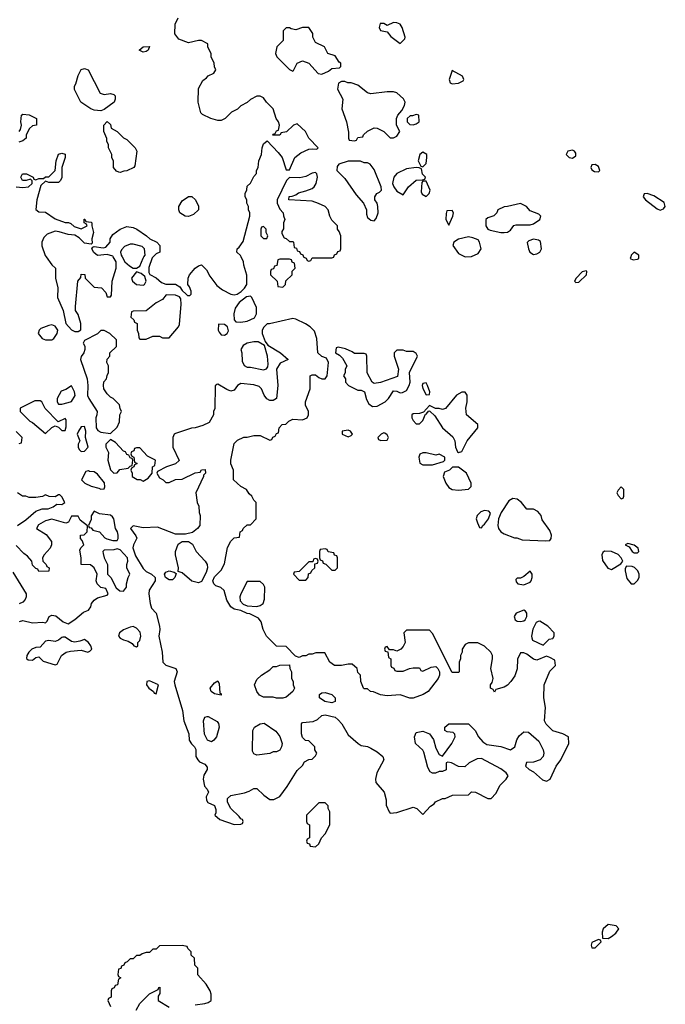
# Model space of a CAD drawing. Header units: inches. Extents: x 2601682 to 2755810, y 449311 to 584050.
# Tile 134 of 256: x 2661671 to 2665641, y 485407 to 491458. Entities that reach past the tile are written whole.
import ezdxf

# ---------------------------------------------------------------- set-up
doc = ezdxf.new("R2010")
doc.units = ezdxf.units.IN
doc.header["$MEASUREMENT"] = 0
doc.layers.add('C6468', color=7, linetype='Continuous')
doc.layers.add('C6469', color=7, linetype='Continuous')

msp = doc.modelspace()

# ---------------------------------------------------------------- linework, layer by layer
at = {"layer": 'C6468', "color": 2, "elevation": 18}
for points in [[(2661833.9, 490000), (2661870, 489951.3), (2661891.3, 489930), (2661891.1, 489868.9), (2661906.8, 489810), (2661904, 489750), (2661939.1, 489670), (2661956, 489590), (2661990, 489551), (2662010, 489542), (2662030, 489542), (2662047.3, 489552.7), (2662048, 489590), (2662030, 489646), (2662015.3, 489670), (2662015.3, 489695.3), (2662029.1, 489850.9), (2662047.3, 489872.7), (2662050, 489894), (2662072, 489892), (2662074, 489870), (2662130, 489814), (2662174, 489810), (2662202, 489782), (2662210, 489754), (2662230, 489754), (2662235.3, 489764.7), (2662239, 489850), (2662265.2, 489930), (2662264, 489970), (2662246.4, 490000)], [(2662301.7, 490000), (2662318.8, 489970), (2662345.5, 489945.5), (2662370, 489931), (2662390, 489931), (2662410, 489942), (2662430, 489992), (2662435.3, 490000)], [(2662492, 490000), (2662486, 489994), (2662465.4, 489934.6), (2662464.7, 489904.7), (2662471.6, 489891.6), (2662510, 489871.3), (2662543.6, 489843.6), (2662570, 489832), (2662630, 489832), (2662656.9, 489816.9), (2662670, 489794), (2662694, 489770), (2662703.6, 489763.6), (2662718, 489762), (2662726, 489770), (2662726, 489790), (2662716.4, 489816.4), (2662706, 489830), (2662708, 489870), (2662715.3, 489890), (2662749.4, 489930.6), (2662770, 489946), (2662790, 489951), (2662819.8, 489919.8), (2662841.4, 489881.4), (2662883.5, 489823.5), (2662918, 489798), (2662970, 489771), (2662990, 489766), (2663009.1, 489770.9), (2663033.2, 489786.8), (2663053.2, 489806.8), (2663068, 489830), (2663068.4, 489888.4), (2663048.7, 489950), (2663048, 489970), (2663032.7, 490000)], [(2663417.3, 490000), (2663418, 489998), (2663432.7, 489992.7), (2663438, 489978), (2663450, 489974), (2663462, 489978), (2663470, 489994), (2663590, 489994), (2663602, 489998), (2663602.7, 490000)], [(2665428, 490000), (2665424.7, 489990), (2665442.8, 489982.8), (2665470, 489986.8), (2665478, 489990), (2665478.5, 490000)], [(2661667.3, 488852.7), (2661682, 488858), (2661686, 488890), (2661650, 488926)], [(2661658, 488350), (2661710, 488384.7), (2661770, 488438), (2661810, 488452), (2661847.3, 488452.7), (2661876.4, 488463.6), (2661900.4, 488479.6), (2661930, 488478), (2661948, 488490), (2661930, 488526), (2661918, 488538), (2661910, 488538), (2661890, 488526), (2661852.7, 488527.3), (2661830, 488538), (2661811.6, 488528.4), (2661770, 488522), (2661730, 488522), (2661710, 488528.7), (2661689.3, 488529.3), (2661658, 488550)], [(2661670, 487758.8), (2661690, 487766), (2661750, 487750.8), (2661814.4, 487754.4), (2661830, 487751.3), (2661839.3, 487760.7), (2661853.2, 487790), (2661870, 487799.3), (2661894.6, 487794.6), (2661938, 487758), (2661970, 487746), (2662010, 487771), (2662063.7, 487816.3), (2662095.3, 487830), (2662109, 487850), (2662113.2, 487870), (2662129.4, 487890.6), (2662150, 487904), (2662210, 487922), (2662215.3, 487930), (2662202, 487962), (2662170, 487968), (2662148.7, 487990), (2662142, 488010), (2662148, 488050), (2662128.4, 488088.4), (2662107.3, 488107.3), (2662048.7, 488108.7), (2662049, 488150), (2662042, 488198), (2662047.3, 488212.7), (2662066, 488230), (2662056.4, 488256.4), (2662046, 488270), (2662046, 488290), (2662067.3, 488292.7), (2662086, 488310), (2662087.3, 488347.3), (2662043.1, 488383.1), (2662030, 488406), (2661990, 488406), (2661972, 488370), (2661955.3, 488364.7), (2661870, 488388), (2661830, 488379), (2661787.1, 488352.9), (2661774, 488330), (2661834.4, 488294.4), (2661866, 488250), (2661866, 488230), (2661858, 488210), (2661822, 488170), (2661812, 488150), (2661814, 488130), (2661834, 488110), (2661838, 488098), (2661852, 488090), (2661850, 488068), (2661790, 488066), (2661782, 488082), (2661770, 488086), (2661750, 488106), (2661746, 488130), (2661720.4, 488160.4), (2661696.4, 488176.4), (2661650, 488226)], [(2661630, 488062), (2661711.3, 487930), (2661712, 487910), (2661705.4, 487894.6), (2661690, 487878), (2661668.9, 487868.9)], [(2662750, 485404.7), (2662808.9, 485411.1), (2662830, 485418), (2662848, 485430), (2662848.7, 485470), (2662842, 485490), (2662818, 485530), (2662767.3, 485587.3), (2662766, 485630), (2662748.4, 485648.4), (2662746, 485690), (2662726, 485710), (2662726, 485730), (2662706, 485750), (2662702, 485762), (2662670, 485768), (2662530, 485766), (2662510, 485746), (2662490, 485746), (2662470, 485726), (2662450, 485726), (2662423.6, 485716.4), (2662410, 485706), (2662390, 485706), (2662370, 485686), (2662350, 485686), (2662332.7, 485667.3), (2662318, 485662), (2662312.7, 485647.3), (2662298, 485642), (2662292.7, 485627.3), (2662278, 485622), (2662274, 485590), (2662278, 485578), (2662294, 485570), (2662278, 485562), (2662272.7, 485527.3), (2662258, 485522), (2662252.7, 485507.3), (2662238, 485502), (2662234, 485490), (2662234, 485450), (2662218, 485442), (2662214, 485430), (2662230, 485394)], [(2662388.4, 485371.6), (2662410, 485412), (2662470, 485472), (2662522, 485498), (2662526, 485510), (2662532, 485512), (2662532.7, 485472.7), (2662523.6, 485456.4), (2662522, 485430), (2662591.3, 485390)]]:
    msp.add_lwpolyline(points, dxfattribs=at)
for points in [[(2663330, 489986), (2663270, 489986), (2663258, 489982), (2663252.7, 489947.3), (2663238, 489942), (2663232.7, 489927.3), (2663218, 489922), (2663214, 489910), (2663214, 489890), (2663254, 489850), (2663258, 489818), (2663290, 489814), (2663306, 489830), (2663307.3, 489852.7), (2663346, 489890), (2663347.3, 489912.7), (2663366, 489930), (2663362, 489962), (2663347.3, 489967.3), (2663342, 489982)], [(2662390, 489908.7), (2662358, 489870), (2662364.7, 489850), (2662390, 489831), (2662430, 489826), (2662438, 489830), (2662448.7, 489850), (2662440.4, 489880.4), (2662418, 489898)], [(2665154, 489914), (2665130, 489908), (2665092, 489870), (2665082, 489850), (2665090, 489842), (2665110, 489844.7), (2665155.3, 489890), (2665158, 489910)], [(2662572.7, 489767.3), (2662550, 489738), (2662510, 489718), (2662450, 489668), (2662370, 489666), (2662358, 489662), (2662354, 489630), (2662372.7, 489612.7), (2662378, 489598), (2662394, 489590), (2662394, 489550), (2662402, 489530), (2662403.6, 489503.6), (2662410, 489494), (2662450, 489494), (2662490, 489512), (2662530, 489512), (2662550, 489502), (2662590, 489502), (2662648, 489570), (2662654.6, 489585.4), (2662664, 489710), (2662662, 489742), (2662654.6, 489754.6), (2662630, 489764)], [(2663090, 489758), (2663066.4, 489753.6), (2663020.5, 489719.5), (2662995.9, 489684.1), (2662987.3, 489650), (2662990, 489614), (2663001, 489601), (2663030, 489598), (2663070, 489604.7), (2663114.6, 489625.4), (2663128, 489650), (2663128, 489690), (2663098, 489750)], [(2663350, 489622), (2663208, 489588), (2663192, 489588), (2663171.6, 489568.4), (2663162, 489550), (2663162, 489530), (2663181, 489481), (2663196.9, 489456.9), (2663274.8, 489410), (2663322, 489370), (2663273.7, 489346.3), (2663250.8, 489310), (2663258, 489210), (2663251.1, 489128.9), (2663230, 489118), (2663210, 489118), (2663190, 489128.7), (2663175.3, 489150), (2663158, 489190), (2663143.1, 489203.1), (2663110, 489214), (2663030, 489222), (2663010.9, 489209.1), (2662990, 489182), (2662970, 489175.3), (2662944.7, 489184.7), (2662890, 489218), (2662883.6, 489216.4), (2662872.7, 489207.3), (2662871.1, 489068.9), (2662862, 489050), (2662862, 489030), (2662836.9, 488983.1), (2662796.9, 488963.1), (2662751.1, 488948.9), (2662727.3, 488947.3), (2662630, 488915.3), (2662622, 488910), (2662612, 488890), (2662612, 488830), (2662651.6, 488748.4), (2662630, 488728), (2662574, 488710), (2662518, 488682), (2662514, 488670), (2662530, 488642), (2662554, 488630), (2662570, 488614), (2662590, 488614), (2662628.4, 488631.6), (2662670, 488634), (2662750, 488672), (2662782, 488678), (2662790, 488692), (2662812.7, 488692.7), (2662814, 488670), (2662802, 488658), (2662802, 488650), (2662754, 488550), (2662762, 488490), (2662772.7, 488467.3), (2662774, 488430), (2662782, 488410), (2662778, 488350), (2662764.7, 488330), (2662734.4, 488305.6), (2662690, 488295.3), (2662630, 488295.3), (2662518.6, 488338.6), (2662430, 488335.3), (2662370, 488348), (2662352, 488330), (2662385.4, 488285.4), (2662391.1, 488271.1), (2662370.8, 488230), (2662367.7, 488212.3), (2662382.5, 488162.5), (2662430, 488084.7), (2662450, 488066), (2662482, 488050), (2662504.7, 488030), (2662504.7, 488010), (2662468.2, 487951.8), (2662464.9, 487930), (2662472.7, 487870), (2662482.3, 487842.3), (2662510.6, 487810), (2662530.7, 487730), (2662533.4, 487710), (2662527.7, 487670), (2662548, 487570), (2662550.8, 487510), (2662570.4, 487490.4), (2662631.3, 487471.3), (2662640.3, 487450), (2662622, 487390), (2662624.9, 487370), (2662672.8, 487212.8), (2662680.7, 487150), (2662710.5, 487070), (2662714, 487030), (2662727.7, 487007.7), (2662746, 486990), (2662753.7, 486973.7), (2662754.8, 486930), (2662766, 486910), (2662777.3, 486897.3), (2662810, 486882), (2662823.6, 486863.6), (2662824.7, 486850), (2662804, 486816), (2662799.1, 486790), (2662807.7, 486747.7), (2662824.7, 486730), (2662831.3, 486710), (2662818.8, 486681.2), (2662820.5, 486660.5), (2662828, 486648), (2662868.1, 486628.1), (2662876.8, 486603.2), (2662876.8, 486583.2), (2662871.3, 486570), (2662902, 486542), (2662990, 486512), (2663030, 486514), (2663042, 486518), (2663046, 486530), (2663042, 486542), (2663030, 486546), (2663020.4, 486560.4), (2662969.4, 486609.4), (2662949, 486650), (2662950, 486672), (2662969.3, 486690.7), (2663054, 486706), (2663083.1, 486716.9), (2663110, 486734), (2663130, 486734), (2663171.6, 486691.6), (2663210, 486664.7), (2663234, 486666), (2663270, 486684.7), (2663315.5, 486744.5), (2663376.4, 486843.6), (2663410, 486874), (2663423.1, 486896.9), (2663450, 486912), (2663470, 486914), (2663490, 486934), (2663498, 486950), (2663486, 486970), (2663486, 486990), (2663450, 487026), (2663428.4, 487028.4), (2663410, 487046), (2663404, 487070), (2663404, 487130), (2663410, 487138), (2663476, 487144), (2663502, 487158), (2663530, 487181), (2663550, 487186), (2663610, 487170.8), (2663630, 487156), (2663651.3, 487130), (2663690, 487062), (2663752, 487010), (2663770, 486998), (2663810, 486991), (2663830, 486981), (2663870, 486958.8), (2663904.7, 486930), (2663911, 486910), (2663866.8, 486830), (2663858, 486790), (2663862, 486770), (2663911.3, 486710), (2663923.6, 486663.6), (2663924.7, 486630), (2663942, 486590), (2663950, 486582), (2663990, 486584.7), (2664090, 486618), (2664114, 486610), (2664150, 486574), (2664196.4, 486623.6), (2664220.4, 486639.6), (2664228.9, 486651.1), (2664270, 486672), (2664287.3, 486672.7), (2664332.7, 486692.7), (2664430, 486694), (2664450, 486712), (2664474, 486710), (2664550, 486671.3), (2664570, 486672), (2664598, 486702), (2664626.3, 486753.7), (2664662, 486790), (2664675.3, 486810), (2664662, 486830), (2664630, 486854), (2664510, 486918), (2664483.6, 486916.4), (2664434, 486890), (2664407.3, 486867.3), (2664370, 486868), (2664326, 486890), (2664304.7, 486895.3), (2664294, 486890), (2664292.7, 486847.3), (2664270, 486838), (2664250, 486838), (2664228.4, 486828.4), (2664210, 486828), (2664194.6, 486834.6), (2664181.5, 486861.5), (2664156.6, 486956.6), (2664150, 486968.7), (2664104, 487010), (2664099, 487050), (2664110, 487078), (2664150, 487086), (2664192, 487070), (2664214.8, 487034.8), (2664230, 486982), (2664250, 486942), (2664270, 486931.3), (2664329, 487010), (2664348, 487050), (2664347.3, 487067.3), (2664336.4, 487076.4), (2664300.4, 487080.4), (2664286, 487090), (2664286, 487110), (2664310, 487131), (2664430, 487131), (2664471.3, 487090), (2664492, 487050), (2664519.6, 487019.6), (2664543.6, 487003.6), (2664630, 486991.3), (2664690, 486971.3), (2664715.3, 486990), (2664728.4, 487031.6), (2664743.1, 487056.9), (2664770, 487082), (2664799.6, 487079.6), (2664863.6, 487023.6), (2664890.7, 486970.7), (2664894.8, 486950), (2664890.8, 486930), (2664870.4, 486909.6), (2664830, 486896), (2664787.7, 486892.3), (2664782, 486870), (2664804.7, 486850), (2664830, 486836), (2664886.2, 486786.2), (2664910, 486778.8), (2664933.2, 486790), (2664969.3, 486870.7), (2664998, 486910), (2665048, 487010), (2665046, 487050), (2665010, 487068.7), (2664950, 487088), (2664908.9, 487128.9), (2664898, 487150), (2664904, 487230), (2664893.2, 487290), (2664895.3, 487370), (2664930, 487454), (2664966, 487490), (2664962, 487522), (2664930, 487538), (2664910, 487546), (2664850, 487522), (2664830, 487528), (2664790, 487558), (2664770, 487566), (2664750, 487566), (2664731.6, 487528.4), (2664730.9, 487469.1), (2664715.3, 487424.7), (2664691.3, 487390), (2664670, 487368.7), (2664650, 487355.3), (2664598, 487342), (2664590, 487326), (2664582, 487342), (2664566, 487350), (2664566, 487370), (2664576.4, 487383.6), (2664582, 487410), (2664569, 487470), (2664579, 487530), (2664578, 487550), (2664568, 487570), (2664530, 487608), (2664488.4, 487628.4), (2664431.6, 487628.4), (2664410, 487618), (2664392, 487590), (2664392, 487570), (2664382, 487550), (2664382, 487530), (2664374, 487510), (2664374, 487450), (2664370, 487446), (2664330, 487446), (2664210, 487686), (2664190, 487706), (2664050, 487706), (2664034, 487690), (2664042, 487630), (2664030, 487606), (2664014, 487590), (2663990, 487578), (2663970, 487586), (2663946, 487586), (2663930, 487606), (2663918, 487602), (2663914, 487590), (2663918, 487578), (2663934, 487574), (2663938, 487538), (2663954, 487530), (2663954, 487490), (2663958, 487478), (2663972.7, 487472.7), (2663978, 487458), (2663990, 487454), (2664030, 487454), (2664068.4, 487471.6), (2664090, 487474), (2664130, 487474), (2664138, 487458), (2664150, 487454), (2664200.4, 487479.6), (2664230, 487482), (2664242, 487470), (2664252, 487450), (2664252, 487430), (2664244.7, 487410), (2664182, 487330), (2664152, 487310), (2664090, 487288.7), (2664070, 487288.7), (2664010, 487309), (2663930, 487302), (2663890, 487308), (2663847.3, 487327.3), (2663828.4, 487328.4), (2663810, 487346), (2663790, 487346), (2663786, 487350), (2663768, 487390), (2663766, 487430), (2663750, 487446), (2663746, 487470), (2663716.4, 487496.4), (2663690, 487498), (2663650, 487488.7), (2663606, 487490), (2663578, 487510), (2663547.3, 487567.3), (2663492.7, 487567.3), (2663470, 487558), (2663450, 487558), (2663431.1, 487548.9), (2663410, 487548), (2663390, 487538), (2663367.3, 487547.3), (2663310, 487606), (2663250, 487608), (2663189.1, 487669.1), (2663168, 487710), (2663156.4, 487756.4), (2663140.4, 487780.4), (2663087.3, 487807.3), (2663070, 487808), (2663030, 487828), (2662990, 487835.3), (2662970, 487848.7), (2662944, 487890), (2662928.9, 487948.9), (2662908.9, 487968.9), (2662878, 487978), (2662866, 487990), (2662858, 488010), (2662870, 488034), (2662910, 488074), (2662930, 488114), (2662950, 488214), (2662970, 488254), (2662990, 488274), (2663022, 488278), (2663026, 488310), (2663042, 488318), (2663046, 488330), (2663070, 488354), (2663090, 488354), (2663126, 488390), (2663126, 488490), (2663110, 488506), (2663098, 488530), (2663083.1, 488543.1), (2663066, 488570), (2663030, 488588), (2662986, 488630), (2662986, 488690), (2662968.9, 488728.9), (2662968.7, 488750), (2662990, 488854), (2663010, 488874), (2663050, 488892), (2663070, 488892), (2663110, 488902), (2663150, 488902), (2663210, 488874), (2663222, 488878), (2663228, 488892), (2663242, 488898), (2663250, 488914), (2663262, 488918), (2663266, 488950), (2663286, 488970), (2663307.3, 488972.7), (2663326, 488990), (2663350, 489002), (2663410, 488998), (2663438, 489010), (2663448, 489030), (2663448, 489050), (2663428.9, 489088.9), (2663428.7, 489110), (2663458, 489190), (2663458, 489270), (2663470, 489276), (2663490, 489274.8), (2663510, 489258), (2663530, 489251), (2663550, 489251.3), (2663561.2, 489270), (2663569, 489350), (2663558, 489378), (2663530, 489388.7), (2663505.2, 489410), (2663498, 489498), (2663483.1, 489543.1), (2663458, 489570), (2663428.9, 489588.9), (2663370, 489618)], [(2661870, 489582), (2661850, 489578), (2661801, 489559), (2661791.1, 489548.9), (2661784.7, 489530), (2661810, 489498), (2661830, 489491), (2661870, 489491.3), (2661882, 489498), (2661901.2, 489530), (2661905.2, 489550), (2661890, 489574)], [(2662892.7, 489587.3), (2662891.3, 489550), (2662896.9, 489536.9), (2662910, 489522), (2662930, 489518), (2662948, 489530), (2662954.6, 489545.4), (2662948.7, 489570), (2662930, 489584)], [(2662190, 489548), (2662170, 489548), (2662150, 489528), (2662070, 489486), (2662062, 489470), (2662071.3, 489451.3), (2662071.3, 489430), (2662066, 489410), (2662050, 489388), (2662044.9, 489370), (2662086.8, 489250), (2662091.3, 489210), (2662088.4, 489148.4), (2662095.5, 489130), (2662146.8, 489050), (2662146, 489030), (2662138.8, 489010), (2662142, 488950), (2662152.8, 488932.8), (2662170, 488922), (2662230, 488914), (2662270, 488954), (2662286, 488986), (2662288, 489030), (2662298, 489050), (2662288.4, 489068.4), (2662286, 489090), (2662246, 489130), (2662230, 489138), (2662210, 489158), (2662188, 489190), (2662186, 489210), (2662188.4, 489231.6), (2662206, 489250), (2662208.4, 489271.6), (2662218, 489290), (2662218, 489330), (2662208, 489350), (2662208.4, 489371.6), (2662226, 489390), (2662226, 489410), (2662266, 489450), (2662266, 489490), (2662226, 489530)], [(2663110, 489479), (2663070.9, 489469.1), (2663045.4, 489454.6), (2663032, 489430), (2663038, 489410), (2663039.6, 489359.6), (2663051.6, 489331.6), (2663070, 489322), (2663090, 489322), (2663170, 489306), (2663188.4, 489311.6), (2663196.4, 489323.6), (2663199, 489341), (2663196, 489390), (2663176.4, 489456.4), (2663137.2, 489477.2)], [(2663630, 489446), (2663618, 489442), (2663614, 489410), (2663636.9, 489396.9), (2663656.9, 489376.9), (2663682, 489330), (2663672.7, 489307.3), (2663671.6, 489288.4), (2663662, 489270), (2663674, 489250), (2663674, 489230), (2663694, 489210), (2663718, 489198), (2663750, 489182), (2663770, 489182), (2663791.3, 489171.3), (2663804.5, 489124.5), (2663818, 489098), (2663841.4, 489081.4), (2663870, 489082), (2663919.3, 489110), (2663939.3, 489130), (2663970, 489176), (2663990, 489174), (2664010, 489165.5), (2664025.8, 489165.8), (2664050, 489179.1), (2664067, 489210), (2664072, 489230), (2664068.7, 489290), (2664118, 489390), (2664110, 489406), (2664090, 489418), (2664050, 489418), (2664030, 489426), (2663990, 489426), (2663974, 489410), (2663974, 489390), (2664001, 489310), (2663994.8, 489265.2), (2663889, 489229), (2663850, 489222), (2663838, 489230), (2663808.4, 489288.4), (2663806, 489390), (2663802, 489402), (2663790, 489406), (2663730, 489406), (2663716.4, 489416.4), (2663674.6, 489434.6)], [(2661990, 489208), (2661955.3, 489184.7), (2661925.4, 489174.6), (2661902, 489130), (2661902, 489110), (2661910, 489094), (2661930, 489094), (2661970, 489104.7), (2661990, 489111.3), (2662012, 489148), (2662009, 489170)], [(2664170, 489225.2), (2664150, 489222), (2664145.5, 489210), (2664150, 489192), (2664170, 489152), (2664190, 489154), (2664192.3, 489170), (2664179.5, 489210)], [(2664390, 489168.7), (2664358, 489150), (2664290, 489068.7), (2664270, 489062), (2664250, 489068), (2664228, 489068), (2664190, 489086), (2664154, 489046), (2664130, 489038), (2664090, 489035.3), (2664082, 489030), (2664082, 489010), (2664090, 488994), (2664110, 488974), (2664130, 488974), (2664150, 488994), (2664166, 489034), (2664170, 489034), (2664186, 489054), (2664192.7, 489052.7), (2664223.6, 489023.6), (2664271.3, 488950), (2664334.6, 488894.6), (2664347.3, 488870), (2664351, 488830), (2664362.8, 488802.8), (2664370, 488798), (2664390, 488804.7), (2664422, 488870), (2664488, 488950), (2664488, 488970), (2664418, 489030), (2664415.3, 489070), (2664422, 489110), (2664422, 489150), (2664410, 489168)], [(2661796.4, 489116.4), (2661765.4, 489114.6), (2661674, 489070), (2661674, 489050), (2661734, 488990), (2661750, 488982), (2661830, 488914), (2661870, 488952), (2661890, 488962), (2661910, 488954), (2661930, 488934), (2661950, 488934), (2661956.4, 488956.4), (2661958, 488998), (2661950, 489006), (2661907.3, 488987.3), (2661828.9, 489068.9), (2661808.4, 489108.4)], [(2662070, 488958), (2662050, 488955.3), (2662032, 488930), (2662024.7, 488910), (2662042, 488870), (2662031.6, 488848.4), (2662031.3, 488830), (2662036.9, 488816.9), (2662050, 488804.7), (2662070, 488806), (2662093.2, 488830), (2662075.3, 488890), (2662079, 488930)], [(2663690, 488935.3), (2663654, 488930), (2663654, 488910), (2663690, 488894), (2663710, 488902), (2663718, 488910), (2663706, 488930)], [(2663910, 488918), (2663894, 488910), (2663874, 488890), (2663878, 488878), (2663892.7, 488872.7), (2663930, 488874), (2663938, 488890), (2663930, 488906), (2663916.4, 488916.4)], [(2662230, 488878), (2662201, 488850), (2662201, 488830), (2662217.3, 488797.3), (2662212.7, 488750), (2662230, 488691.3), (2662250, 488671.3), (2662270, 488672), (2662287.2, 488692.8), (2662338, 488702), (2662350, 488714), (2662362, 488718), (2662366, 488750), (2662362, 488762), (2662350, 488766), (2662342, 488782), (2662330, 488786), (2662322, 488802), (2662310, 488806), (2662260.4, 488860.4)], [(2662410, 488826), (2662390, 488826), (2662378, 488822), (2662372.7, 488807.3), (2662358, 488802), (2662354, 488790), (2662358, 488778), (2662374, 488770), (2662378, 488738), (2662394, 488730), (2662378, 488722), (2662374, 488710), (2662358, 488702), (2662354, 488690), (2662362, 488670), (2662362, 488650), (2662392.7, 488632.7), (2662411.6, 488631.6), (2662430, 488622), (2662460.4, 488639.6), (2662486, 488670), (2662488, 488710), (2662502, 488718), (2662506, 488750), (2662456.4, 488776.4)], [(2664170, 488795.3), (2664150, 488795.3), (2664131.6, 488788.4), (2664124.7, 488770), (2664131.6, 488731.6), (2664150, 488722), (2664210, 488722), (2664276.4, 488743.6), (2664286, 488750), (2664286, 488770), (2664250, 488788), (2664230, 488782)], [(2664370, 488708), (2664332.7, 488707.3), (2664314, 488690), (2664282.8, 488677.2), (2664276, 488650), (2664290.7, 488610), (2664310, 488582.8), (2664330, 488570.7), (2664370, 488566.8), (2664430, 488572), (2664448, 488590), (2664448, 488610), (2664418, 488670)], [(2662094, 488686), (2662078, 488682), (2662052, 488630), (2662072, 488610), (2662110.9, 488590.9), (2662158.8, 488578.8), (2662170, 488572), (2662190, 488574), (2662194, 488586), (2662191.9, 488611.9), (2662150, 488665.2), (2662130, 488679.3), (2662101.2, 488681.2)], [(2665370, 488586), (2665350, 488566), (2665342, 488550), (2665350, 488534), (2665370, 488514), (2665382, 488518), (2665386, 488530), (2665386, 488570)], [(2664704.1, 488515.9), (2664679.3, 488500.7), (2664630.7, 488430), (2664614.8, 488390), (2664611, 488350), (2664616, 488330), (2664630, 488311.3), (2664650, 488298), (2664712.7, 488272.7), (2664727.3, 488272.7), (2664761.4, 488261.4), (2664905.2, 488254.8), (2664930, 488258), (2664939, 488270), (2664941.2, 488290), (2664930, 488318), (2664884.1, 488384.1), (2664877.2, 488410), (2664856.3, 488436.3), (2664830, 488449.4), (2664789.2, 488449.2), (2664756, 488490), (2664730, 488512)], [(2662130, 488438), (2662111.3, 488408.7), (2662110, 488386), (2662094, 488350), (2662098, 488338), (2662110, 488334), (2662121, 488321), (2662162, 488310), (2662194, 488274), (2662206.8, 488266.8), (2662243.1, 488256.9), (2662270, 488258), (2662277.2, 488270), (2662277.2, 488290), (2662273.2, 488310), (2662261.2, 488330), (2662249.3, 488390), (2662242, 488402), (2662230, 488413.2), (2662162, 488422)], [(2664530, 488442), (2664507.3, 488432.7), (2664484.7, 488410), (2664478, 488390), (2664485.4, 488365.4), (2664498, 488338), (2664510, 488334), (2664518, 488350), (2664530, 488358), (2664554, 488390), (2664566, 488426), (2664556.4, 488436.4)], [(2662770, 487998), (2662730, 488008), (2662670, 488058), (2662646, 488066), (2662648, 488090), (2662628.7, 488170), (2662629, 488190), (2662646, 488234), (2662670, 488252), (2662710, 488252), (2662734.4, 488234.4), (2662756, 488190), (2662810.8, 488130.8), (2662824.7, 488110), (2662826, 488090), (2662818.8, 488061.2), (2662790, 488006)], [(2665410, 488238), (2665394, 488230), (2665418, 488218), (2665438, 488190), (2665450, 488181), (2665470, 488182), (2665478, 488190), (2665474, 488210), (2665450, 488228)], [(2662270, 488205.2), (2662250, 488199.3), (2662190, 488198), (2662182, 488190), (2662183.6, 488176.4), (2662190.8, 488150), (2662210.8, 488110), (2662211.3, 488051.3), (2662232, 488030), (2662265.4, 487965.4), (2662287.1, 487947.1), (2662310, 487946.8), (2662328.7, 487970), (2662328.7, 487990), (2662338, 488030), (2662348.7, 488050), (2662329.2, 488090), (2662329.2, 488110), (2662337.2, 488130), (2662333.2, 488150), (2662290, 488199), (2662282, 488202)], [(2663550, 488206), (2663518, 488202), (2663514, 488190), (2663514, 488150), (2663518, 488138), (2663532.7, 488132.7), (2663538, 488118), (2663552.7, 488112.7), (2663590, 488074), (2663610, 488074), (2663626, 488090), (2663626, 488150), (2663622, 488162), (2663607.3, 488167.3), (2663602, 488182), (2663567.3, 488187.3), (2663562, 488202)], [(2665267.5, 488192.5), (2665256, 488184), (2665251, 488170), (2665254.4, 488134.4), (2665287.1, 488087.1), (2665310, 488078), (2665366.6, 488113.4), (2665379, 488130), (2665369.4, 488150), (2665351.5, 488171.5), (2665310, 488189.6)], [(2663490, 488146), (2663478, 488142), (2663474, 488126), (2663450, 488126), (2663390, 488066), (2663358, 488062), (2663354, 488050), (2663390, 488014), (2663430, 488014), (2663446, 488030), (2663447.3, 488052.7), (2663462, 488058), (2663467.3, 488072.7), (2663486, 488090), (2663486, 488114), (2663502, 488118), (2663506, 488130), (2663502, 488142)], [(2662590, 488015.3), (2662568, 488030), (2662562, 488050), (2662570, 488062), (2662591, 488071), (2662622, 488062), (2662634, 488054), (2662624.7, 488030), (2662610, 488015.3)], [(2664810, 488068), (2664770, 488035.3), (2664750, 488026), (2664730, 488026), (2664722, 488018), (2664723.6, 488003.6), (2664734, 487990), (2664770, 487984.7), (2664810, 488002), (2664815.3, 488010), (2664822, 488030), (2664822, 488050)], [(2665401.4, 488098.6), (2665394.4, 488085.6), (2665393.4, 488070), (2665403.4, 488023.4), (2665430, 487990.8), (2665450, 487991), (2665469.5, 488010.5), (2665479.3, 488030), (2665480.9, 488050), (2665472.7, 488070), (2665451.7, 488091.7), (2665438, 488098)], [(2663150, 488006), (2663070, 488006), (2663030.7, 487930), (2663024, 487910), (2663027.1, 487887.1), (2663046, 487866), (2663070, 487856), (2663130, 487851.3), (2663150, 487858), (2663168, 487870), (2663176.4, 487896.4), (2663178, 487970), (2663170, 487986)], [(2664770, 487828.7), (2664724.7, 487810), (2664711, 487790), (2664718, 487770), (2664730, 487761), (2664750, 487758.8), (2664770, 487762.8), (2664779, 487770), (2664789, 487790), (2664788.7, 487810), (2664782, 487822)], [(2664870, 487762), (2664859.6, 487760.4), (2664846.4, 487753.6), (2664827.3, 487712.7), (2664818, 487670), (2664819.6, 487659.6), (2664824.7, 487644.7), (2664890, 487614), (2664926, 487650), (2664950, 487654), (2664958, 487670), (2664958, 487690), (2664918, 487730)], [(2662370, 487728.7), (2662350, 487724), (2662310, 487708.7), (2662284.7, 487690), (2662278, 487670), (2662290, 487658), (2662310, 487646), (2662338.8, 487638.8), (2662363.6, 487623.6), (2662374, 487610), (2662390, 487604.7), (2662398, 487610), (2662398, 487630), (2662410, 487642), (2662416, 487670), (2662412.9, 487692.9), (2662390, 487718)], [(2661950, 487664), (2661936.9, 487663.1), (2661930, 487662), (2661910, 487644), (2661890, 487636), (2661850, 487642.7), (2661830, 487639), (2661798, 487602), (2661770, 487599.3), (2661746, 487590), (2661728.1, 487571.9), (2661716, 487550), (2661712.7, 487532.7), (2661723.6, 487523.6), (2661750, 487522), (2661770, 487538), (2661790, 487542), (2661816, 487516), (2661890, 487494), (2661902, 487498), (2661928, 487550), (2661958, 487570), (2661983.2, 487576.8), (2662050, 487582.8), (2662090, 487571.3), (2662103.1, 487576.9), (2662115.3, 487590), (2662108, 487610), (2662095.3, 487630), (2662070, 487648.7), (2662042, 487638), (2662010, 487632.7), (2661990, 487637.2)], [(2663290, 487288.7), (2663251.1, 487288.9), (2663230, 487295.3), (2663170, 487294), (2663146.6, 487306.6), (2663129.4, 487329.4), (2663115.3, 487370), (2663130, 487402), (2663158, 487430), (2663210, 487462), (2663230, 487482), (2663250, 487482), (2663270, 487492), (2663330, 487494), (2663332, 487470), (2663342, 487450), (2663342, 487410), (2663352, 487390), (2663352, 487370), (2663362, 487350), (2663350, 487328.7), (2663310, 487295.3)], [(2662470, 487395.3), (2662454, 487390), (2662451.3, 487370), (2662464.7, 487350), (2662494, 487330), (2662498, 487318), (2662510, 487314), (2662524, 487370)], [(2662910, 487306), (2662870, 487315.3), (2662848.7, 487330), (2662842, 487350), (2662870, 487382), (2662890, 487394), (2662896.9, 487376.9), (2662902, 487322), (2662910, 487314)], [(2663590, 487259), (2663547.2, 487267.2), (2663515.3, 487290), (2663515.3, 487310), (2663530, 487321), (2663550, 487322.8), (2663590, 487311), (2663611.3, 487290), (2663610, 487268.7)], [(2662850, 487020.9), (2662825.2, 487030), (2662807.3, 487067.3), (2662801.2, 487150), (2662809.3, 487170.7), (2662824.7, 487175.3), (2662830, 487176), (2662884.5, 487144.5), (2662893, 487133), (2662897.3, 487110), (2662880.7, 487050), (2662866, 487030)], [(2663130, 486938), (2663110, 486946), (2663103.1, 486963.1), (2663104, 487090), (2663115.3, 487110), (2663150, 487130.8), (2663174.4, 487134.4), (2663246.4, 487086.4), (2663270, 487052), (2663284.7, 487010), (2663282, 486990), (2663270, 486968), (2663250, 486958), (2663230, 486958), (2663210, 486948.7)], [(2663550, 486646), (2663510, 486646), (2663434, 486570), (2663434, 486530), (2663438, 486518), (2663454, 486510), (2663454, 486430), (2663438, 486422), (2663434, 486410), (2663438, 486398), (2663452.7, 486392.7), (2663458, 486378), (2663490, 486374), (2663510, 486394), (2663526, 486430), (2663550, 486454), (2663578, 486510), (2663578, 486590), (2663568, 486610), (2663567.3, 486627.3)], [(2665290, 485897.2), (2665258, 485870), (2665252, 485850), (2665254, 485814), (2665290, 485812), (2665310, 485824.7), (2665336.5, 485843.5), (2665355.3, 485870), (2665338, 485890)], [(2665230, 485806), (2665190, 485786), (2665184.7, 485770), (2665190, 485754), (2665210, 485754), (2665246, 485790), (2665242, 485802)]]:
    msp.add_lwpolyline(points, close=True, dxfattribs=at)
at = {"layer": 'C6469', "color": 2, "elevation": 18}
for points in [[(2663032.7, 490000), (2663028.4, 490008.4), (2663006, 490030), (2663008, 490050), (2663020.4, 490059.6), (2663044.7, 490095.3), (2663086, 490250), (2663086, 490270), (2663078, 490290), (2663078, 490310), (2663068, 490330), (2663068, 490350), (2663058, 490370), (2663058, 490390), (2663067.3, 490412.7), (2663070, 490434), (2663090, 490454), (2663110, 490494), (2663127.3, 490512.7), (2663128, 490530), (2663138, 490550), (2663142, 490590), (2663158, 490630), (2663162, 490670), (2663170, 490694), (2663192.7, 490712.7), (2663261.4, 490641.4), (2663286, 490610), (2663310, 490534), (2663330, 490534), (2663364, 490610), (2663400.7, 490639.3), (2663450, 490661), (2663470, 490664.7), (2663498, 490662), (2663506, 490670), (2663449.1, 490729.1), (2663428, 490770), (2663378, 490818), (2663354, 490810), (2663311.6, 490768.4), (2663278, 490762), (2663270, 490748), (2663227.3, 490747.3), (2663230, 490754), (2663242, 490758), (2663250, 490774), (2663262, 490778), (2663268, 490810), (2663262, 490830), (2663248.7, 490850), (2663228.9, 490908.9), (2663188, 490950), (2663170, 490978), (2663150, 490988), (2663130, 490988), (2663090, 490968), (2663070, 490948), (2663030, 490928), (2663010, 490908), (2662974, 490890), (2662934, 490850), (2662910, 490838), (2662890, 490838), (2662846, 490850), (2662794.6, 490874.6), (2662784.7, 490884.7), (2662768.9, 490951.1), (2662770, 491034), (2662796.4, 491083.6), (2662820.4, 491099.6), (2662830, 491112), (2662866, 491130), (2662878, 491150), (2662868.4, 491168.4), (2662868, 491190), (2662848, 491230), (2662848, 491250), (2662828.9, 491288.9), (2662828, 491310), (2662790, 491329), (2662770, 491329), (2662710, 491315.3), (2662650, 491338), (2662626, 491370), (2662628, 491430), (2662646, 491470)], [(2661668.7, 490771.3), (2661676.4, 490783.6), (2661682, 490810), (2661678, 490830), (2661682, 490870), (2661690, 490878), (2661730, 490872), (2661774, 490850), (2661774, 490810), (2661750, 490806), (2661731.6, 490788.4), (2661711.3, 490750), (2661711, 490730), (2661690, 490714), (2661665.2, 490705.2)], [(2661650, 490431.3), (2661690, 490426.8), (2661726, 490430), (2661748.7, 490450), (2661748, 490468), (2661738, 490478), (2661711.1, 490468.9), (2661689, 490469), (2661679, 490490), (2661689, 490510), (2661714, 490510), (2661754, 490490), (2661758, 490478), (2661770, 490474), (2661790, 490482), (2661818, 490482), (2661830, 490491.3), (2661850, 490492), (2661888.7, 490531.3), (2661895.3, 490590), (2661909.5, 490630.5), (2661930, 490638), (2661951.3, 490631.3), (2661951, 490610), (2661931.3, 490550), (2661931.3, 490488.7), (2661922, 490470), (2661910, 490458), (2661850, 490458), (2661830, 490466), (2661801, 490439), (2661776, 490350), (2661771.1, 490291.1), (2661790, 490276), (2661830, 490274.8), (2661890, 490234.8), (2661950, 490211.3), (2661971.6, 490211.6), (2661985.4, 490205.4), (2662006.4, 490186.4), (2662050, 490172), (2662086, 490190), (2662082, 490202), (2662068.4, 490208.4), (2662067.3, 490232.7), (2662072.7, 490232.7), (2662078, 490218), (2662110, 490214), (2662114, 490210), (2662114, 490190), (2662124.7, 490150), (2662114.8, 490110), (2662116, 490084), (2662110, 490078), (2662070, 490085.2), (2662038, 490118), (2662010, 490134), (2661970, 490137.2), (2661914.8, 490154.8), (2661890, 490157.2), (2661841, 490139), (2661820.7, 490119.3), (2661807.3, 490090), (2661807.9, 490067.9), (2661828, 490008), (2661833.9, 490000)], [(2663602.7, 490000), (2663607.3, 490012.7), (2663622, 490018), (2663627.3, 490032.7), (2663642, 490038), (2663646, 490050), (2663646, 490130), (2663636.4, 490156.4), (2663626, 490170), (2663626, 490190), (2663590, 490226), (2663578, 490250), (2663568.9, 490288.9), (2663549.1, 490309.1), (2663509.1, 490329.1), (2663470, 490342), (2663326, 490350), (2663328.4, 490371.6), (2663347.3, 490372.7), (2663370, 490382), (2663385.6, 490394.4), (2663430, 490406), (2663470, 490421), (2663482, 490430), (2663494, 490450), (2663502, 490490), (2663498, 490510), (2663490, 490518), (2663470, 490515.3), (2663430, 490493.2), (2663394.4, 490485.6), (2663330, 490488), (2663312, 490470), (2663254, 490350), (2663254, 490330), (2663270, 490294), (2663292, 490270), (2663292.7, 490252.7), (2663302, 490230), (2663294, 490210), (2663292.7, 490172.7), (2663283.6, 490156.4), (2663283.6, 490143.6), (2663298, 490118), (2663310, 490114), (2663330, 490094), (2663350, 490094), (2663354, 490090), (2663358, 490058), (2663372.7, 490052.7), (2663378, 490038), (2663392.7, 490032.7), (2663398, 490018), (2663412.7, 490012.7), (2663417.3, 490000)], [(2662246.4, 490000), (2662244, 490004), (2662210, 490015.3), (2662149.3, 490009.3), (2662126.3, 490026.3), (2662115.3, 490050), (2662120.2, 490059.8), (2662130, 490064.7), (2662184, 490056), (2662200.4, 490059.6), (2662228, 490090), (2662228.4, 490111.6), (2662243.1, 490136.9), (2662289.1, 490170.9), (2662330, 490186), (2662370, 490181), (2662392, 490170), (2662452, 490130), (2662471.1, 490111.1), (2662514, 490090), (2662534, 490070), (2662534, 490030), (2662510, 490018), (2662492, 490000)], [(2662435.3, 490000), (2662442, 490010), (2662438, 490050), (2662424, 490064), (2662370, 490079), (2662350, 490079), (2662316, 490064), (2662296.9, 490043.1), (2662291.3, 490030), (2662296, 490010), (2662301.7, 490000)], [(2665478.5, 490000), (2665479, 490010), (2665450, 490028.7), (2665431.3, 490010), (2665428, 490000)]]:
    msp.add_lwpolyline(points, dxfattribs=at)
for points in [[(2663970, 491441.2), (2663930, 491422), (2663910, 491434), (2663886.8, 491433.2), (2663881, 491410), (2663890, 491392), (2663930, 491382), (2663953.4, 491353.4), (2664010, 491312), (2664039, 491341), (2664042, 491350), (2664023.7, 491410), (2664010, 491429.2), (2663990, 491439.3)], [(2663450, 491408.7), (2663410, 491408.7), (2663370, 491395.3), (2663341.2, 491401.2), (2663330, 491408), (2663310, 491408), (2663292, 491390), (2663292, 491330), (2663252, 491290), (2663244.7, 491250), (2663252, 491230), (2663330, 491152), (2663350, 491142), (2663355.3, 491144.7), (2663378, 491190), (2663410, 491204.7), (2663450, 491191.3), (2663507.1, 491127.1), (2663530, 491122), (2663570, 491142), (2663590, 491158), (2663638, 491162), (2663646, 491170), (2663646, 491190), (2663636.4, 491196.4), (2663610, 491235.3), (2663566, 491250), (2663546, 491290), (2663490, 491318), (2663474, 491350), (2663472.7, 491372.7)], [(2662430, 491258), (2662406, 491270), (2662430, 491291.3), (2662470, 491292), (2662462, 491270), (2662450, 491262)], [(2662190, 490998), (2662230, 491004.7), (2662250, 490998), (2662258, 490990), (2662258, 490970), (2662251.3, 490950), (2662190, 490906), (2662170, 490898), (2662130, 490902), (2662108, 490910), (2662048, 490950), (2662008.9, 491028.9), (2662008.7, 491050), (2662016.4, 491063.6), (2662030, 491114), (2662050, 491151.3), (2662070, 491158), (2662092, 491150), (2662165.4, 491005.4)], [(2664330, 491146), (2664311, 491090), (2664318, 491070), (2664330, 491062.8), (2664370, 491066.8), (2664397.2, 491082.8), (2664402, 491090), (2664393.2, 491110)], [(2663670, 491078), (2663650, 491078), (2663631.6, 491068.4), (2663626, 491030), (2663658.8, 490970), (2663652.4, 490910), (2663680.7, 490830), (2663692.7, 490767.3), (2663694, 490730), (2663698, 490718), (2663730, 490714), (2663742, 490718), (2663750, 490734), (2663782, 490738), (2663786, 490750), (2663810, 490772), (2663850, 490794), (2663870, 490792), (2663910, 490771.3), (2663950, 490732), (2663970, 490732), (2663990, 490742), (2664008, 490770), (2663988.7, 490810), (2663989, 490850), (2663995.3, 490870), (2664020.2, 490899.8), (2664037.2, 490930), (2664041.2, 490950), (2664032, 490972), (2663990, 491009), (2663970, 491014), (2663930, 491014), (2663830, 491002), (2663809.1, 491009.1), (2663750, 491055.3), (2663710, 491068.7), (2663688.9, 491068.9)], [(2662290, 490518), (2662280.4, 490520.4), (2662267.3, 490527.3), (2662248, 490550), (2662247.3, 490587.3), (2662238, 490610), (2662238, 490630), (2662218, 490670), (2662218, 490690), (2662208, 490710), (2662207.3, 490727.3), (2662188.7, 490770), (2662188, 490810), (2662208.4, 490831.6), (2662230, 490814), (2662234, 490790), (2662270.9, 490770.9), (2662310, 490732), (2662330, 490722), (2662382, 490670), (2662392, 490650), (2662379.6, 490560.4), (2662374, 490550), (2662330, 490528), (2662312.7, 490527.3)], [(2664110, 490875.3), (2664087.3, 490867.3), (2664072.7, 490867.3), (2664054, 490850), (2664054, 490830), (2664070, 490814), (2664090, 490812), (2664110, 490818), (2664128, 490830), (2664126, 490870)], [(2664150, 490644), (2664131.3, 490630), (2664122, 490590), (2664138, 490558), (2664150, 490554), (2664170, 490574), (2664175.3, 490610), (2664174, 490630)], [(2665070, 490655.1), (2665042, 490650), (2665031.3, 490630), (2665050, 490611.3), (2665070, 490607.3), (2665090, 490622), (2665090, 490638), (2665082, 490650)], [(2663690, 490588), (2663634, 490570), (2663623.6, 490556.4), (2663622, 490530), (2663670, 490482), (2663741.1, 490381.1), (2663786, 490330), (2663802.8, 490290), (2663803.5, 490263.5), (2663810, 490242), (2663830, 490224.7), (2663850, 490222), (2663863.1, 490236.9), (2663875.3, 490270), (2663874, 490310), (2663868.7, 490330), (2663855.3, 490350), (2663855.3, 490370), (2663868, 490390), (2663883.1, 490396.9), (2663895.3, 490410), (2663894, 490430), (2663850, 490538), (2663826, 490570), (2663810, 490578), (2663790, 490578), (2663767.3, 490587.3)], [(2664110, 490548.7), (2664050, 490542), (2663990, 490513.2), (2663971, 490490), (2663962.8, 490450), (2663970.8, 490430), (2663990, 490404.7), (2664030, 490382), (2664062, 490430), (2664110, 490471.3), (2664147.3, 490472.7), (2664162, 490478), (2664166, 490490), (2664148.4, 490508.4), (2664142, 490542), (2664128, 490548)], [(2665210, 490568), (2665190, 490566), (2665182, 490550), (2665190, 490534), (2665205.4, 490525.4), (2665230, 490522), (2665238, 490530), (2665230, 490555.3)], [(2664170, 490466), (2664150, 490466), (2664143.6, 490456.4), (2664139.6, 490399.6), (2664145.4, 490385.4), (2664170, 490372), (2664188, 490390), (2664195.3, 490410)], [(2662710, 490249), (2662689.3, 490249.3), (2662655.3, 490270), (2662649, 490290), (2662649.2, 490310), (2662670, 490344.7), (2662710, 490371.3), (2662730, 490372), (2662752, 490350), (2662771.1, 490311.1), (2662771.3, 490290), (2662739.8, 490260.2)], [(2665530, 490389), (2665511.6, 490388.4), (2665504.7, 490370), (2665518, 490350), (2665590, 490294.8), (2665610, 490287.3), (2665630, 490294.8), (2665640.9, 490310), (2665634.7, 490334.7), (2665570, 490374.5)], [(2664330, 490286), (2664298, 490282), (2664292.7, 490267.3), (2664292, 490230), (2664310, 490194), (2664335.3, 490250), (2664338, 490270)], [(2664750, 490329), (2664670, 490308.7), (2664650, 490308), (2664611.6, 490288.4), (2664604.7, 490270), (2664587.1, 490252.9), (2664550, 490239), (2664538, 490230), (2664537.3, 490190), (2664550, 490171), (2664564.1, 490164.1), (2664630, 490150.7), (2664649.3, 490150.7), (2664670, 490151), (2664690, 490164.7), (2664710, 490192), (2664723.1, 490196.9), (2664810, 490196), (2664830, 490202.8), (2664868.7, 490230), (2664875.3, 490250), (2664863.1, 490263.1), (2664810, 490284), (2664788, 490310)], [(2663170, 490186), (2663158, 490182), (2663154, 490170), (2663154, 490130), (2663170, 490114), (2663190, 490114), (2663198, 490130), (2663186, 490150), (2663186, 490170)], [(2664430, 490122.7), (2664370, 490109.3), (2664341, 490090), (2664334.8, 490070), (2664370, 490021), (2664410, 490001), (2664450, 490002.8), (2664490, 490021), (2664509.2, 490050), (2664499.3, 490090), (2664490, 490104), (2664457.5, 490117.5)], [(2664830, 490108.7), (2664801, 490099), (2664791.6, 490088.4), (2664798.8, 490050), (2664808, 490028), (2664830, 490014.8), (2664850, 490018.8), (2664868.7, 490030), (2664879, 490050), (2664873.6, 490093.6), (2664862, 490102)]]:
    msp.add_lwpolyline(points, close=True, dxfattribs=at)

doc.saveas('drawing.dxf')
